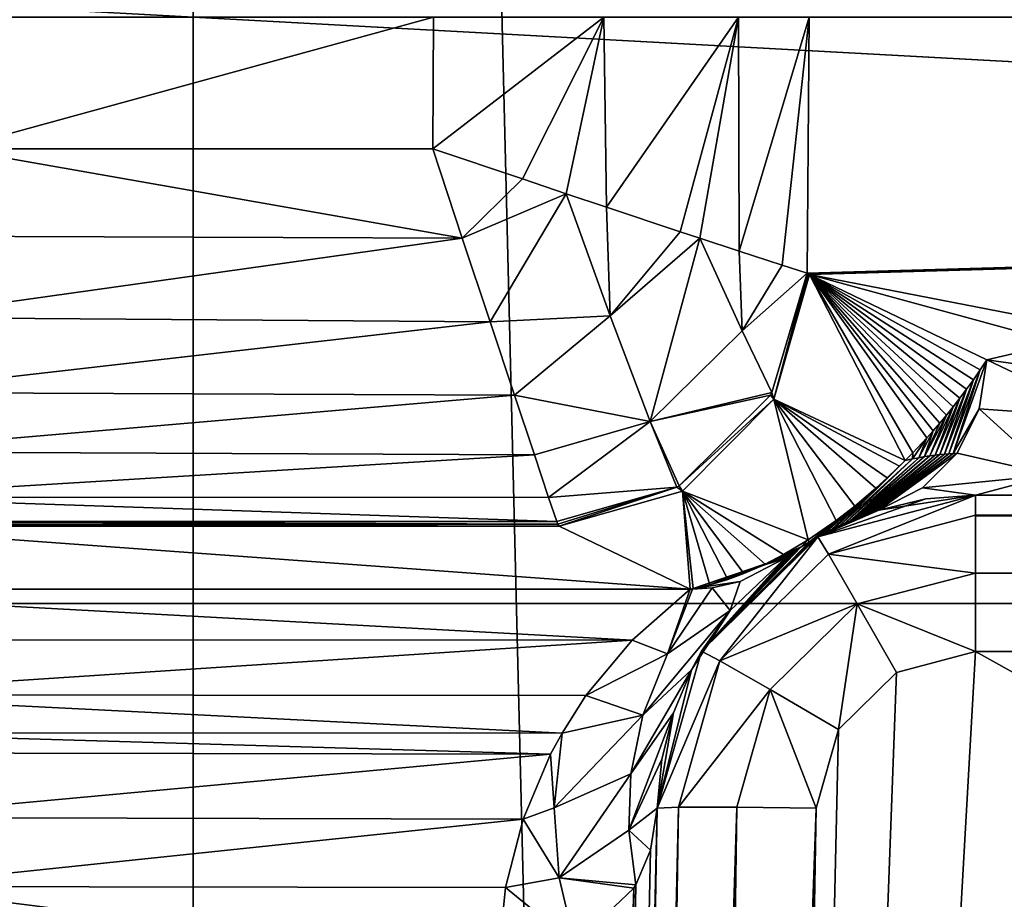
# Model space of a CAD drawing. Header units: millimetres. Extents: x -40 to 40, y -40 to 40.
# Tile 100 of 192: x -0.5 to 2.5, y -2.8 to 0. Entities that reach past the tile are written whole.
import ezdxf

# ---------------------------------------------------------------- set-up
doc = ezdxf.new("R2010")
doc.units = ezdxf.units.MM
doc.header["$LTSCALE"] = 8.749007
for name, color, linetype in [('1', 7, 'CONTINUOUS'), ('16', 7, 'CONTINUOUS'), ('163', 7, 'CONTINUOUS'), ('166', 7, 'CONTINUOUS'), ('406', 7, 'CONTINUOUS'), ('713', 7, 'CONTINUOUS'), ('714', 7, 'CONTINUOUS'), ('715', 7, 'CONTINUOUS'), ('718', 7, 'CONTINUOUS'), ('719', 7, 'CONTINUOUS'), ('720', 7, 'CONTINUOUS'), ('721', 7, 'CONTINUOUS'), ('722', 7, 'CONTINUOUS'), ('723', 7, 'CONTINUOUS'), ('724', 7, 'CONTINUOUS'), ('725', 7, 'CONTINUOUS'), ('726', 7, 'CONTINUOUS'), ('727', 7, 'CONTINUOUS'), ('729', 7, 'CONTINUOUS'), ('730', 7, 'CONTINUOUS'), ('731', 7, 'CONTINUOUS'), ('732', 7, 'CONTINUOUS'), ('733', 7, 'CONTINUOUS')]:
    doc.layers.add(name, color=color, linetype=linetype)

msp = doc.modelspace()

# ---------------------------------------------------------------- linework, layer by layer
at = {"layer": '1', "linetype": 'CONTINUOUS'}
for points in [[(0, 39.5), (-1.9386, 39.4524), (0, -39.5), (0, 39.5)], [(3.872, 39.3098), (0, 39.5), (1.9386, -39.4524), (3.872, 39.3098)], [(1.9386, -39.4524), (0, 39.5), (0, -39.5), (1.9386, -39.4524)], [(0, -39.5), (-1.9386, 39.4524), (-3.872, -39.3098), (0, -39.5)], [(3.8727, -39.3097), (3.872, 39.3098), (1.9386, -39.4524), (3.8727, -39.3097)]]:
    msp.add_3dface(points, dxfattribs=at)
at = {"layer": '16', "linetype": 'CONTINUOUS'}
for points in [[(33.9501, -1.8406, -3.5), (-33.9501, 1.8406, -3.5), (33.9501, 1.8406, -3.5), (33.9501, -1.8406, -3.5)], [(-33.9501, -1.8406, -3.5), (-33.9501, 1.8406, -3.5), (33.9501, -1.8406, -3.5), (-33.9501, -1.8406, -3.5)], [(-33.9501, -1.8406, -3.5), (33.5521, -5.5004, -3.5), (-5, -5.4103, -3.5), (-33.9501, -1.8406, -3.5)], [(33.5521, -5.5004, -3.5), (-33.9501, -1.8406, -3.5), (33.9501, -1.8406, -3.5), (33.5521, -5.5004, -3.5)]]:
    msp.add_3dface(points, dxfattribs=at)
at = {"layer": '163', "linetype": 'CONTINUOUS'}
for points in [[(2.4565, -1.9913, -823.9652), (1.7467, -14.5087, -823.7467), (2.209, -2.0569, -823.9641), (2.4565, -1.9913, -823.9652)], [(24.9125, -14.5088, -823.7467), (1.7467, -14.5087, -823.7467), (2.4565, -1.9913, -823.9652), (24.9125, -14.5088, -823.7467)], [(29.4827, -1.9913, -823.9652), (24.9125, -14.5088, -823.7467), (2.4565, -1.9913, -823.9652), (29.4827, -1.9913, -823.9652)], [(2.209, -2.0569, -823.9641), (1.7467, -14.5087, -823.7467), (2.0265, -2.2362, -823.961), (2.209, -2.0569, -823.9641)], [(2.0265, -2.2362, -823.961), (1.7467, -14.5087, -823.7467), (1.9566, -2.4825, -823.9567), (2.0265, -2.2362, -823.961)]]:
    msp.add_3dface(points, dxfattribs=at)
at = {"layer": '166', "linetype": 'CONTINUOUS'}
for points in [[(-1.1487, -1.5975, -972.904), (1.5604, -1.7951, -970.7086), (-1.5604, -1.7951, -970.7086), (-1.1487, -1.5975, -972.904)], [(1.1487, -1.5975, -972.904), (1.5604, -1.7951, -970.7086), (-1.1487, -1.5975, -972.904), (1.1487, -1.5975, -972.904)], [(-1.5604, -1.7951, -970.7086), (1.378, -1.9556, -968.9255), (-1.3796, -1.9538, -968.945), (-1.5604, -1.7951, -970.7086)], [(1.5604, -1.7951, -970.7086), (1.378, -1.9556, -968.9255), (-1.5604, -1.7951, -970.7086), (1.5604, -1.7951, -970.7086)], [(-1.3796, -1.9538, -968.945), (1.378, -1.9556, -968.9255), (-1.2351, -2.1271, -967.0193), (-1.3796, -1.9538, -968.945)], [(1.378, -1.9556, -968.9255), (1.2334, -2.1295, -966.9933), (-1.2351, -2.1271, -967.0193), (1.378, -1.9556, -968.9255)], [(-1.2351, -2.1271, -967.0193), (1.1582, -2.2467, -965.6914), (-1.1583, -2.2465, -965.6928), (-1.2351, -2.1271, -967.0193)], [(1.2334, -2.1295, -966.9933), (1.1582, -2.2467, -965.6914), (-1.2351, -2.1271, -967.0193), (1.2334, -2.1295, -966.9933)], [(-1.1583, -2.2465, -965.6928), (1.1222, -2.3127, -964.9577), (-1.1244, -2.3085, -965.0046), (-1.1583, -2.2465, -965.6928)], [(1.1582, -2.2467, -965.6914), (1.1222, -2.3127, -964.9577), (-1.1583, -2.2465, -965.6928), (1.1582, -2.2467, -965.6914)], [(-1.1244, -2.3085, -965.0046), (1.1222, -2.3127, -964.9577), (-1.0374, -2.512, -962.7439), (-1.1244, -2.3085, -965.0046)], [(1.1222, -2.3127, -964.9577), (1.0357, -2.517, -962.6881), (-1.0374, -2.512, -962.7439), (1.1222, -2.3127, -964.9577)], [(-1.0374, -2.512, -962.7439), (1.0357, -2.517, -962.6881), (-0.9809, -2.7285, -960.3381), (-1.0374, -2.512, -962.7439)], [(1.0357, -2.517, -962.6881), (0.9803, -2.7314, -960.3056), (-0.9809, -2.7285, -960.3381), (1.0357, -2.517, -962.6881)], [(0.9803, -2.7314, -960.3056), (0.9567, -2.9718, -957.6349), (-0.9809, -2.7285, -960.3381), (0.9803, -2.7314, -960.3056)], [(-0.9809, -2.7285, -960.3381), (0.9567, -2.9718, -957.6349), (-0.9567, -2.9718, -957.6349), (-0.9809, -2.7285, -960.3381)]]:
    msp.add_3dface(points, dxfattribs=at)
at = {"layer": '406', "linetype": 'CONTINUOUS'}
for points in [[(-14.0554, -14.5087, -821.2533), (14.0554, -14.5087, -821.2533), (-13.8109, 0, -821), (-14.0554, -14.5087, -821.2533)], [(14.0554, -14.5087, -821.2533), (13.8109, 0, -821), (-13.8109, 0, -821), (14.0554, -14.5087, -821.2533)]]:
    msp.add_3dface(points, dxfattribs=at)
at = {"layer": '713', "linetype": 'CONTINUOUS'}
for points in [[(-0.7519, -0.4128, -973.9964), (-0.7549, 0, -974), (0.7549, 0, -974), (-0.7519, -0.4128, -973.9964)], [(-0.7519, -0.4128, -973.9964), (0.7549, 0, -974), (0.752, -0.4128, -973.9964), (-0.7519, -0.4128, -973.9964)]]:
    msp.add_3dface(points, dxfattribs=at)
at = {"layer": '714', "linetype": 'CONTINUOUS'}
for points in [[(0.752, -0.4128, -973.9964), (0.7549, 0, -974), (1.2893, 0, -973.8744), (0.752, -0.4128, -973.9964)], [(1.7119, 0, -973.524), (1.9342, 0, -973.0221), (1.714, -0.7347, -973.5076), (1.7119, 0, -973.524)], [(1.714, -0.7347, -973.5076), (1.9342, 0, -973.0221), (1.8492, -0.7784, -973.2729), (1.714, -0.7347, -973.5076)], [(1.8492, -0.7784, -973.2729), (1.9342, 0, -973.0221), (1.9284, -0.803, -973.0151), (1.8492, -0.7784, -973.2729)], [(0.752, -0.4128, -973.9964), (1.2893, 0, -973.8744), (1.0336, -0.5079, -973.9619), (0.752, -0.4128, -973.9964)], [(1.0336, -0.5079, -973.9619), (1.2893, 0, -973.8744), (1.1714, -0.5543, -973.9191), (1.0336, -0.5079, -973.9619)], [(1.1714, -0.5543, -973.9191), (1.2893, 0, -973.8744), (1.2979, -0.5967, -973.8627), (1.1714, -0.5543, -973.9191)], [(1.2893, 0, -973.8744), (1.7119, 0, -973.524), (1.2979, -0.5967, -973.8627), (1.2893, 0, -973.8744)], [(1.2979, -0.5967, -973.8627), (1.7119, 0, -973.524), (1.5288, -0.6736, -973.7071), (1.2979, -0.5967, -973.8627)], [(1.5288, -0.6736, -973.7071), (1.7119, 0, -973.524), (1.5906, -0.694, -973.6503), (1.5288, -0.6736, -973.7071)], [(1.5906, -0.694, -973.6503), (1.7119, 0, -973.524), (1.714, -0.7347, -973.5076), (1.5906, -0.694, -973.6503)]]:
    msp.add_3dface(points, dxfattribs=at)
at = {"layer": '715', "linetype": 'CONTINUOUS'}
for points in [[(1.9284, -0.803, -973.0151), (30, 0, -824), (1.9316, -0.8057, -972.9978), (1.9284, -0.803, -973.0151)], [(1.9342, 0, -973.0221), (30, 0, -824), (1.9284, -0.803, -973.0151), (1.9342, 0, -973.0221)], [(1.9316, -0.8057, -972.9978), (30, 0, -824), (1.9349, -0.8077, -972.9804), (1.9316, -0.8057, -972.9978)], [(1.9349, -0.8077, -972.9804), (30, 0, -824), (2.9479, -1.0044, -967.5923), (1.9349, -0.8077, -972.9804)], [(2.4922, -1.0752, -970.0082), (1.9349, -0.8077, -972.9804), (2.7201, -1.0218, -968.8008), (2.4922, -1.0752, -970.0082)], [(2.7201, -1.0218, -968.8008), (1.9349, -0.8077, -972.9804), (2.9479, -1.0044, -967.5923), (2.7201, -1.0218, -968.8008)]]:
    msp.add_3dface(points, dxfattribs=at)
at = {"layer": '718', "linetype": 'CONTINUOUS'}
msp.add_3dface([(2.6968, -1.4361, -967.545), (29.3947, -1.5, -824.4652), (2.4565, -1.5, -967.4998), (2.6968, -1.4361, -967.545)], dxfattribs=at)
at = {"layer": '719', "linetype": 'CONTINUOUS'}
msp.add_3dface([(2.4565, -1.5, -967.4998), (29.3947, -1.5, -824.4652), (2.4565, -1.5, -824.4652), (2.4565, -1.5, -967.4998)], dxfattribs=at)
at = {"layer": '720', "linetype": 'CONTINUOUS'}
for points in [[(2.4565, -1.5, -967.4998), (2.4565, -1.5, -824.4652), (1.9614, -1.6312, -824.464), (2.4565, -1.5, -967.4998)], [(2.4565, -1.5, -967.4998), (1.9614, -1.6312, -824.464), (2.3011, -1.5122, -968.7366), (2.4565, -1.5, -967.4998)], [(2.3011, -1.5122, -968.7366), (1.9614, -1.6312, -824.464), (2.1528, -1.5472, -969.9154), (2.3011, -1.5122, -968.7366)], [(2.1528, -1.5472, -969.9154), (1.9614, -1.6312, -824.464), (2.1394, -1.5516, -970.0193), (2.1528, -1.5472, -969.9154)], [(2.1394, -1.5516, -970.0193), (1.9614, -1.6312, -824.464), (2.1267, -1.5559, -970.1138), (2.1394, -1.5516, -970.0193)], [(2.1267, -1.5559, -970.1138), (1.9614, -1.6312, -824.464), (2.1147, -1.5602, -970.1995), (2.1267, -1.5559, -970.1138)], [(2.1147, -1.5602, -970.1995), (1.9614, -1.6312, -824.464), (2.1033, -1.5645, -970.2774), (2.1147, -1.5602, -970.1995)], [(2.1033, -1.5645, -970.2774), (1.9614, -1.6312, -824.464), (2.0925, -1.5686, -970.3481), (2.1033, -1.5645, -970.2774)], [(2.0925, -1.5686, -970.3481), (1.9614, -1.6312, -824.464), (2.0823, -1.5727, -970.4123), (2.0925, -1.5686, -970.3481)], [(2.0823, -1.5727, -970.4123), (1.9614, -1.6312, -824.464), (2.0726, -1.5767, -970.4706), (2.0823, -1.5727, -970.4123)], [(2.0726, -1.5767, -970.4706), (1.9614, -1.6312, -824.464), (2.0633, -1.5805, -970.5235), (2.0726, -1.5767, -970.4706)], [(2.0633, -1.5805, -970.5235), (1.9614, -1.6312, -824.464), (2.0463, -1.588, -970.6148), (2.0633, -1.5805, -970.5235)], [(2.0463, -1.588, -970.6148), (1.9614, -1.6312, -824.464), (2.031, -1.5951, -970.6898), (2.0463, -1.588, -970.6148)], [(2.031, -1.5951, -970.6898), (1.9614, -1.6312, -824.464), (2.0171, -1.6017, -970.751), (2.031, -1.5951, -970.6898)], [(2.0171, -1.6017, -970.751), (1.9614, -1.6312, -824.464), (2.0045, -1.608, -970.8009), (2.0171, -1.6017, -970.751)], [(1.9614, -1.6312, -824.464), (1.5965, -1.9898, -824.4609), (1.9477, -1.6391, -970.9457), (1.9614, -1.6312, -824.464)], [(1.964, -1.6297, -970.9196), (1.9614, -1.6312, -824.464), (1.9477, -1.6391, -970.9457), (1.964, -1.6297, -970.9196)], [(2.0045, -1.608, -970.8009), (1.9614, -1.6312, -824.464), (1.9826, -1.6194, -970.8737), (2.0045, -1.608, -970.8009)], [(1.9826, -1.6194, -970.8737), (1.9614, -1.6312, -824.464), (1.964, -1.6297, -970.9196), (1.9826, -1.6194, -970.8737)], [(1.9477, -1.6391, -970.9457), (1.5965, -1.9898, -824.4609), (1.9338, -1.6475, -970.9561), (1.9477, -1.6391, -970.9457)], [(1.9338, -1.6475, -970.9561), (1.5965, -1.9898, -824.4609), (1.9095, -1.6629, -970.9412), (1.9338, -1.6475, -970.9561)], [(1.9095, -1.6629, -970.9412), (1.5965, -1.9898, -824.4609), (1.8966, -1.6714, -970.9113), (1.9095, -1.6629, -970.9412)], [(1.8966, -1.6714, -970.9113), (1.5965, -1.9898, -824.4609), (1.8839, -1.6802, -970.861), (1.8966, -1.6714, -970.9113)], [(1.8839, -1.6802, -970.861), (1.5965, -1.9898, -824.4609), (1.8754, -1.6861, -970.8125), (1.8839, -1.6802, -970.861)], [(1.8754, -1.6861, -970.8125), (1.5965, -1.9898, -824.4609), (1.8671, -1.6922, -970.7482), (1.8754, -1.6861, -970.8125)], [(1.5965, -1.9898, -824.4609), (1.8591, -1.6981, -970.6638), (1.8671, -1.6922, -970.7482), (1.5965, -1.9898, -824.4609)], [(1.6862, -1.8624, -967.9257), (1.8591, -1.6981, -970.6638), (1.5965, -1.9898, -824.4609), (1.6862, -1.8624, -967.9257)], [(1.5645, -2.048, -964.8312), (1.6862, -1.8624, -967.9257), (1.5965, -1.9898, -824.4609), (1.5645, -2.048, -964.8312)], [(1.4567, -2.4825, -824.4566), (1.5645, -2.048, -964.8312), (1.5965, -1.9898, -824.4609), (1.4567, -2.4825, -824.4566)], [(1.5079, -2.1834, -962.5735), (1.5645, -2.048, -964.8312), (1.4567, -2.4825, -824.4566), (1.5079, -2.1834, -962.5735)], [(1.4713, -2.3288, -960.1598), (1.5079, -2.1834, -962.5735), (1.4567, -2.4825, -824.4566), (1.4713, -2.3288, -960.1598)], [(1.4567, -2.4825, -957.5901), (1.4713, -2.3288, -960.1598), (1.4567, -2.4825, -824.4566), (1.4567, -2.4825, -957.5901)]]:
    msp.add_3dface(points, dxfattribs=at)
at = {"layer": '721', "linetype": 'CONTINUOUS'}
for points in [[(1.8591, -1.6981, -970.6638), (1.6862, -1.8624, -967.9257), (1.718, -1.771, -970.6874), (1.8591, -1.6981, -970.6638)], [(1.6297, -1.7909, -970.6999), (1.4897, -1.9979, -968.0839), (1.5684, -1.7951, -970.7077), (1.6297, -1.7909, -970.6999)], [(1.6297, -1.7909, -970.6999), (1.6862, -1.8624, -967.9257), (1.4897, -1.9979, -968.0839), (1.6297, -1.7909, -970.6999)], [(1.718, -1.771, -970.6874), (1.6862, -1.8624, -967.9257), (1.6297, -1.7909, -970.6999), (1.718, -1.771, -970.6874)], [(1.378, -1.9556, -968.9255), (1.5604, -1.7951, -970.7086), (1.4897, -1.9979, -968.0839), (1.378, -1.9556, -968.9255)], [(1.4897, -1.9979, -968.0839), (1.5604, -1.7951, -970.7086), (1.5684, -1.7951, -970.7077), (1.4897, -1.9979, -968.0839)], [(1.4897, -1.9979, -968.0839), (1.6862, -1.8624, -967.9257), (1.4117, -2.191, -965.4666), (1.4897, -1.9979, -968.0839)], [(1.6862, -1.8624, -967.9257), (1.5645, -2.048, -964.8312), (1.4117, -2.191, -965.4666), (1.6862, -1.8624, -967.9257)], [(1.2334, -2.1295, -966.9933), (1.378, -1.9556, -968.9255), (1.4897, -1.9979, -968.0839), (1.2334, -2.1295, -966.9933)], [(1.2334, -2.1295, -966.9933), (1.4897, -1.9979, -968.0839), (1.4117, -2.191, -965.4666), (1.2334, -2.1295, -966.9933)], [(1.5645, -2.048, -964.8312), (1.5079, -2.1834, -962.5735), (1.3741, -2.3751, -962.8485), (1.5645, -2.048, -964.8312)], [(1.4117, -2.191, -965.4666), (1.5645, -2.048, -964.8312), (1.3741, -2.3751, -962.8485), (1.4117, -2.191, -965.4666)], [(1.1582, -2.2467, -965.6914), (1.2334, -2.1295, -966.9933), (1.4117, -2.191, -965.4666), (1.1582, -2.2467, -965.6914)], [(1.1582, -2.2467, -965.6914), (1.4117, -2.191, -965.4666), (1.1339, -2.4814, -962.9951), (1.1582, -2.2467, -965.6914)], [(1.4117, -2.191, -965.4666), (1.3741, -2.3751, -962.8485), (1.1339, -2.4814, -962.9951), (1.4117, -2.191, -965.4666)], [(1.5079, -2.1834, -962.5735), (1.4713, -2.3288, -960.1598), (1.3682, -2.552, -960.2301), (1.5079, -2.1834, -962.5735)], [(1.3741, -2.3751, -962.8485), (1.5079, -2.1834, -962.5735), (1.3682, -2.552, -960.2301), (1.3741, -2.3751, -962.8485)], [(1.1222, -2.3127, -964.9577), (1.1582, -2.2467, -965.6914), (1.1339, -2.4814, -962.9951), (1.1222, -2.3127, -964.9577)], [(1.0357, -2.517, -962.6881), (1.1222, -2.3127, -964.9577), (1.1339, -2.4814, -962.9951), (1.0357, -2.517, -962.6881)], [(1.4713, -2.3288, -960.1598), (1.4567, -2.4825, -957.5901), (1.3682, -2.552, -960.2301), (1.4713, -2.3288, -960.1598)], [(1.1339, -2.4814, -962.9951), (1.3741, -2.3751, -962.8485), (1.1491, -2.7015, -960.3117), (1.1339, -2.4814, -962.9951)], [(1.3741, -2.3751, -962.8485), (1.3682, -2.552, -960.2301), (1.1491, -2.7015, -960.3117), (1.3741, -2.3751, -962.8485)], [(1.0357, -2.517, -962.6881), (1.1339, -2.4814, -962.9951), (1.1491, -2.7015, -960.3117), (1.0357, -2.517, -962.6881)], [(1.3682, -2.552, -960.2301), (1.4567, -2.4825, -957.5901), (1.4364, -2.6144, -957.602), (1.3682, -2.552, -960.2301)], [(0.9803, -2.7314, -960.3056), (1.0357, -2.517, -962.6881), (1.1491, -2.7015, -960.3117), (0.9803, -2.7314, -960.3056)], [(1.3682, -2.552, -960.2301), (1.3899, -2.7227, -957.6118), (1.1491, -2.7015, -960.3117), (1.3682, -2.552, -960.2301)], [(1.3899, -2.7227, -957.6118), (1.3682, -2.552, -960.2301), (1.4364, -2.6144, -957.602), (1.3899, -2.7227, -957.6118)], [(0.9803, -2.7314, -960.3056), (1.1491, -2.7015, -960.3117), (1.1987, -2.9097, -957.6289), (0.9803, -2.7314, -960.3056)], [(1.1491, -2.7015, -960.3117), (1.3899, -2.7227, -957.6118), (1.3833, -2.7337, -957.6128), (1.1491, -2.7015, -960.3117)], [(1.1987, -2.9097, -957.6289), (1.1491, -2.7015, -960.3117), (1.3833, -2.7337, -957.6128), (1.1987, -2.9097, -957.6289)], [(0.9567, -2.9718, -957.6349), (0.9803, -2.7314, -960.3056), (1.1987, -2.9097, -957.6289), (0.9567, -2.9718, -957.6349)]]:
    msp.add_3dface(points, dxfattribs=at)
at = {"layer": '722', "linetype": 'CONTINUOUS'}
for points in [[(2.3861, -1.369, -970.0557), (2.4922, -1.0752, -970.0082), (2.4685, -1.2295, -969.9942), (2.3861, -1.369, -970.0557)], [(2.4922, -1.0752, -970.0082), (2.3861, -1.369, -970.0557), (2.4714, -1.1073, -970.1114), (2.4922, -1.0752, -970.0082)], [(2.4714, -1.1073, -970.1114), (2.3729, -1.3701, -970.1387), (2.4502, -1.1382, -970.2063), (2.4714, -1.1073, -970.1114)], [(2.3861, -1.369, -970.0557), (2.3729, -1.3701, -970.1387), (2.4714, -1.1073, -970.1114), (2.3861, -1.369, -970.0557)], [(2.4502, -1.1382, -970.2063), (2.3591, -1.3713, -970.2218), (2.4289, -1.1677, -970.2928), (2.4502, -1.1382, -970.2063)], [(2.3729, -1.3701, -970.1387), (2.3591, -1.3713, -970.2218), (2.4502, -1.1382, -970.2063), (2.3729, -1.3701, -970.1387)], [(2.4289, -1.1677, -970.2928), (2.3447, -1.3728, -970.3049), (2.4075, -1.1961, -970.3719), (2.4289, -1.1677, -970.2928)], [(2.3591, -1.3713, -970.2218), (2.3447, -1.3728, -970.3049), (2.4289, -1.1677, -970.2928), (2.3591, -1.3713, -970.2218)], [(2.4075, -1.1961, -970.3719), (2.3296, -1.3746, -970.388), (2.3863, -1.2233, -970.4439), (2.4075, -1.1961, -970.3719)], [(2.3447, -1.3728, -970.3049), (2.3296, -1.3746, -970.388), (2.4075, -1.1961, -970.3719), (2.3447, -1.3728, -970.3049)], [(2.3296, -1.3746, -970.388), (2.3136, -1.3768, -970.4713), (2.3863, -1.2233, -970.4439), (2.3296, -1.3746, -970.388)], [(2.3863, -1.2233, -970.4439), (2.3136, -1.3768, -970.4713), (2.3651, -1.2493, -970.5094), (2.3863, -1.2233, -970.4439)], [(2.3988, -1.3682, -969.9726), (2.3861, -1.369, -970.0557), (2.4685, -1.2295, -969.9942), (2.3988, -1.3682, -969.9726)], [(2.3136, -1.3768, -970.4713), (2.2966, -1.3794, -970.5547), (2.3651, -1.2493, -970.5094), (2.3136, -1.3768, -970.4713)], [(2.3651, -1.2493, -970.5094), (2.2966, -1.3794, -970.5547), (2.3442, -1.2742, -970.569), (2.3651, -1.2493, -970.5094)], [(2.3237, -1.2979, -970.6229), (2.2783, -1.3826, -970.6383), (2.3035, -1.3204, -970.6717), (2.3237, -1.2979, -970.6229)], [(2.2966, -1.3794, -970.5547), (2.2783, -1.3826, -970.6383), (2.3237, -1.2979, -970.6229), (2.2966, -1.3794, -970.5547)], [(2.3442, -1.2742, -970.569), (2.2966, -1.3794, -970.5547), (2.3237, -1.2979, -970.6229), (2.3442, -1.2742, -970.569)], [(2.3035, -1.3204, -970.6717), (2.2583, -1.3865, -970.7225), (2.2596, -1.3672, -970.7646), (2.3035, -1.3204, -970.6717)], [(2.2783, -1.3826, -970.6383), (2.2583, -1.3865, -970.7225), (2.3035, -1.3204, -970.6717), (2.2783, -1.3826, -970.6383)], [(2.2583, -1.3865, -970.7225), (2.031, -1.5951, -970.6898), (2.2353, -1.3919, -970.8092), (2.2583, -1.3865, -970.7225)], [(2.0463, -1.588, -970.6148), (2.031, -1.5951, -970.6898), (2.2583, -1.3865, -970.7225), (2.0463, -1.588, -970.6148)], [(2.2783, -1.3826, -970.6383), (2.0463, -1.588, -970.6148), (2.2583, -1.3865, -970.7225), (2.2783, -1.3826, -970.6383)], [(2.0633, -1.5805, -970.5235), (2.0463, -1.588, -970.6148), (2.2783, -1.3826, -970.6383), (2.0633, -1.5805, -970.5235)], [(2.2966, -1.3794, -970.5547), (2.0633, -1.5805, -970.5235), (2.2783, -1.3826, -970.6383), (2.2966, -1.3794, -970.5547)], [(2.0726, -1.5767, -970.4706), (2.0633, -1.5805, -970.5235), (2.2966, -1.3794, -970.5547), (2.0726, -1.5767, -970.4706)], [(2.0823, -1.5727, -970.4123), (2.0726, -1.5767, -970.4706), (2.3136, -1.3768, -970.4713), (2.0823, -1.5727, -970.4123)], [(2.3136, -1.3768, -970.4713), (2.0726, -1.5767, -970.4706), (2.2966, -1.3794, -970.5547), (2.3136, -1.3768, -970.4713)], [(2.0925, -1.5686, -970.3481), (2.0823, -1.5727, -970.4123), (2.3136, -1.3768, -970.4713), (2.0925, -1.5686, -970.3481)], [(2.3296, -1.3746, -970.388), (2.0925, -1.5686, -970.3481), (2.3136, -1.3768, -970.4713), (2.3296, -1.3746, -970.388)], [(2.1033, -1.5645, -970.2774), (2.0925, -1.5686, -970.3481), (2.3296, -1.3746, -970.388), (2.1033, -1.5645, -970.2774)], [(2.3447, -1.3728, -970.3049), (2.1033, -1.5645, -970.2774), (2.3296, -1.3746, -970.388), (2.3447, -1.3728, -970.3049)], [(2.1147, -1.5602, -970.1995), (2.1033, -1.5645, -970.2774), (2.3447, -1.3728, -970.3049), (2.1147, -1.5602, -970.1995)], [(2.3591, -1.3713, -970.2218), (2.1147, -1.5602, -970.1995), (2.3447, -1.3728, -970.3049), (2.3591, -1.3713, -970.2218)], [(2.1267, -1.5559, -970.1138), (2.1147, -1.5602, -970.1995), (2.3591, -1.3713, -970.2218), (2.1267, -1.5559, -970.1138)], [(2.3729, -1.3701, -970.1387), (2.1267, -1.5559, -970.1138), (2.3591, -1.3713, -970.2218), (2.3729, -1.3701, -970.1387)], [(2.1394, -1.5516, -970.0193), (2.1267, -1.5559, -970.1138), (2.3729, -1.3701, -970.1387), (2.1394, -1.5516, -970.0193)], [(2.3861, -1.369, -970.0557), (2.1394, -1.5516, -970.0193), (2.3729, -1.3701, -970.1387), (2.3861, -1.369, -970.0557)], [(2.1528, -1.5472, -969.9154), (2.1394, -1.5516, -970.0193), (2.3861, -1.369, -970.0557), (2.1528, -1.5472, -969.9154)], [(2.3988, -1.3682, -969.9726), (2.1528, -1.5472, -969.9154), (2.3861, -1.369, -970.0557), (2.3988, -1.3682, -969.9726)], [(2.2901, -1.4777, -969.9455), (2.1528, -1.5472, -969.9154), (2.3988, -1.3682, -969.9726), (2.2901, -1.4777, -969.9455)], [(2.2583, -1.3865, -970.7225), (2.2353, -1.3919, -970.8092), (2.2596, -1.3672, -970.7646), (2.2583, -1.3865, -970.7225)], [(2.2353, -1.3919, -970.8092), (2.0171, -1.6017, -970.751), (2.2181, -1.4089, -970.8379), (2.2353, -1.3919, -970.8092)], [(2.031, -1.5951, -970.6898), (2.0171, -1.6017, -970.751), (2.2353, -1.3919, -970.8092), (2.031, -1.5951, -970.6898)], [(2.2181, -1.4089, -970.8379), (2.0171, -1.6017, -970.751), (2.1794, -1.4458, -970.8947), (2.2181, -1.4089, -970.8379)], [(2.1794, -1.4458, -970.8947), (2.0045, -1.608, -970.8009), (2.1432, -1.4786, -970.9385), (2.1794, -1.4458, -970.8947)], [(2.0171, -1.6017, -970.751), (2.0045, -1.608, -970.8009), (2.1794, -1.4458, -970.8947), (2.0171, -1.6017, -970.751)], [(2.0045, -1.608, -970.8009), (1.9826, -1.6194, -970.8737), (2.1432, -1.4786, -970.9385), (2.0045, -1.608, -970.8009)], [(2.1432, -1.4786, -970.9385), (1.9826, -1.6194, -970.8737), (2.0773, -1.5343, -970.9976), (2.1432, -1.4786, -970.9385)], [(1.9826, -1.6194, -970.8737), (1.964, -1.6297, -970.9196), (2.0773, -1.5343, -970.9976), (1.9826, -1.6194, -970.8737)], [(2.0773, -1.5343, -970.9976), (1.964, -1.6297, -970.9196), (2.0188, -1.5795, -971.0293), (2.0773, -1.5343, -970.9976)], [(2.0188, -1.5795, -971.0293), (1.9338, -1.6475, -970.9561), (1.9308, -1.6404, -971.0435), (2.0188, -1.5795, -971.0293)], [(1.9477, -1.6391, -970.9457), (1.9338, -1.6475, -970.9561), (2.0188, -1.5795, -971.0293), (1.9477, -1.6391, -970.9457)], [(1.964, -1.6297, -970.9196), (1.9477, -1.6391, -970.9457), (2.0188, -1.5795, -971.0293), (1.964, -1.6297, -970.9196)], [(1.8533, -1.6868, -971.0251), (1.9095, -1.6629, -970.9412), (1.7965, -1.7165, -970.9942), (1.8533, -1.6868, -971.0251)], [(1.9095, -1.6629, -970.9412), (1.8966, -1.6714, -970.9113), (1.7965, -1.7165, -970.9942), (1.9095, -1.6629, -970.9412)], [(1.9308, -1.6404, -971.0435), (1.9095, -1.6629, -970.9412), (1.8533, -1.6868, -971.0251), (1.9308, -1.6404, -971.0435)], [(1.9338, -1.6475, -970.9561), (1.9095, -1.6629, -970.9412), (1.9308, -1.6404, -971.0435), (1.9338, -1.6475, -970.9561)], [(1.6223, -1.7821, -970.8086), (1.8671, -1.6922, -970.7482), (1.57, -1.7935, -970.7253), (1.6223, -1.7821, -970.8086)], [(1.8671, -1.6922, -970.7482), (1.8591, -1.6981, -970.6638), (1.57, -1.7935, -970.7253), (1.8671, -1.6922, -970.7482)], [(1.8591, -1.6981, -970.6638), (1.718, -1.771, -970.6874), (1.57, -1.7935, -970.7253), (1.8591, -1.6981, -970.6638)], [(1.6785, -1.7653, -970.8836), (1.8754, -1.6861, -970.8125), (1.6223, -1.7821, -970.8086), (1.6785, -1.7653, -970.8836)], [(1.8754, -1.6861, -970.8125), (1.8671, -1.6922, -970.7482), (1.6223, -1.7821, -970.8086), (1.8754, -1.6861, -970.8125)], [(1.7293, -1.7465, -970.9389), (1.8839, -1.6802, -970.861), (1.6785, -1.7653, -970.8836), (1.7293, -1.7465, -970.9389)], [(1.8839, -1.6802, -970.861), (1.8754, -1.6861, -970.8125), (1.6785, -1.7653, -970.8836), (1.8839, -1.6802, -970.861)], [(1.8966, -1.6714, -970.9113), (1.8839, -1.6802, -970.861), (1.7293, -1.7465, -970.9389), (1.8966, -1.6714, -970.9113)], [(1.7965, -1.7165, -970.9942), (1.8966, -1.6714, -970.9113), (1.7293, -1.7465, -970.9389), (1.7965, -1.7165, -970.9942)], [(1.6297, -1.7909, -970.6999), (1.5684, -1.7951, -970.7077), (1.57, -1.7935, -970.7253), (1.6297, -1.7909, -970.6999)], [(1.718, -1.771, -970.6874), (1.6297, -1.7909, -970.6999), (1.57, -1.7935, -970.7253), (1.718, -1.771, -970.6874)], [(1.5684, -1.7951, -970.7077), (1.5604, -1.7951, -970.7086), (1.57, -1.7935, -970.7253), (1.5684, -1.7951, -970.7077)]]:
    msp.add_3dface(points, dxfattribs=at)
at = {"layer": '723', "linetype": 'CONTINUOUS'}
for points in [[(2.4922, -1.0752, -970.0082), (2.7201, -1.0218, -968.8008), (2.9289, -1.1377, -967.5888), (2.4922, -1.0752, -970.0082)], [(2.4922, -1.0752, -970.0082), (2.8771, -1.2585, -967.579), (2.4685, -1.2295, -969.9942), (2.4922, -1.0752, -970.0082)], [(2.4922, -1.0752, -970.0082), (2.9289, -1.1377, -967.5888), (2.8771, -1.2585, -967.579), (2.4922, -1.0752, -970.0082)], [(2.6968, -1.4361, -967.545), (2.3988, -1.3682, -969.9726), (2.4685, -1.2295, -969.9942), (2.6968, -1.4361, -967.545)], [(2.8771, -1.2585, -967.579), (2.6968, -1.4361, -967.545), (2.4685, -1.2295, -969.9942), (2.8771, -1.2585, -967.579)], [(2.6968, -1.4361, -967.545), (2.2901, -1.4777, -969.9455), (2.3988, -1.3682, -969.9726), (2.6968, -1.4361, -967.545)], [(2.6968, -1.4361, -967.545), (2.4565, -1.5, -967.4998), (2.2901, -1.4777, -969.9455), (2.6968, -1.4361, -967.545)], [(2.4565, -1.5, -967.4998), (2.1528, -1.5472, -969.9154), (2.2901, -1.4777, -969.9455), (2.4565, -1.5, -967.4998)], [(2.4565, -1.5, -967.4998), (2.3011, -1.5122, -968.7366), (2.1528, -1.5472, -969.9154), (2.4565, -1.5, -967.4998)]]:
    msp.add_3dface(points, dxfattribs=at)
at = {"layer": '724', "linetype": 'CONTINUOUS'}
for points in [[(1.9349, -0.8077, -972.9804), (2.2353, -1.3919, -970.8092), (1.823, -1.1994, -972.9946), (1.9349, -0.8077, -972.9804)], [(1.9349, -0.8077, -972.9804), (2.4714, -1.1073, -970.1114), (2.4502, -1.1382, -970.2063), (1.9349, -0.8077, -972.9804)], [(1.9349, -0.8077, -972.9804), (2.4502, -1.1382, -970.2063), (2.4289, -1.1677, -970.2928), (1.9349, -0.8077, -972.9804)], [(2.2353, -1.3919, -970.8092), (1.9349, -0.8077, -972.9804), (2.2596, -1.3672, -970.7646), (2.2353, -1.3919, -970.8092)], [(1.9349, -0.8077, -972.9804), (2.4922, -1.0752, -970.0082), (2.4714, -1.1073, -970.1114), (1.9349, -0.8077, -972.9804)], [(1.9349, -0.8077, -972.9804), (2.4289, -1.1677, -970.2928), (2.4075, -1.1961, -970.3719), (1.9349, -0.8077, -972.9804)], [(1.9349, -0.8077, -972.9804), (2.3035, -1.3204, -970.6717), (2.2596, -1.3672, -970.7646), (1.9349, -0.8077, -972.9804)], [(1.9349, -0.8077, -972.9804), (2.3237, -1.2979, -970.6229), (2.3035, -1.3204, -970.6717), (1.9349, -0.8077, -972.9804)], [(1.9349, -0.8077, -972.9804), (2.3863, -1.2233, -970.4439), (2.3651, -1.2493, -970.5094), (1.9349, -0.8077, -972.9804)], [(1.9349, -0.8077, -972.9804), (2.4075, -1.1961, -970.3719), (2.3863, -1.2233, -970.4439), (1.9349, -0.8077, -972.9804)], [(1.9349, -0.8077, -972.9804), (2.3651, -1.2493, -970.5094), (2.3442, -1.2742, -970.569), (1.9349, -0.8077, -972.9804)], [(1.9349, -0.8077, -972.9804), (2.3442, -1.2742, -970.569), (2.3237, -1.2979, -970.6229), (1.9349, -0.8077, -972.9804)], [(1.823, -1.1994, -972.9946), (1.9308, -1.6404, -971.0435), (1.5362, -1.4876, -972.9668), (1.823, -1.1994, -972.9946)], [(2.2181, -1.4089, -970.8379), (2.1794, -1.4458, -970.8947), (1.823, -1.1994, -972.9946), (2.2181, -1.4089, -970.8379)], [(2.1794, -1.4458, -970.8947), (2.1432, -1.4786, -970.9385), (1.823, -1.1994, -972.9946), (2.1794, -1.4458, -970.8947)], [(2.0188, -1.5795, -971.0293), (1.9308, -1.6404, -971.0435), (1.823, -1.1994, -972.9946), (2.0188, -1.5795, -971.0293)], [(2.0773, -1.5343, -970.9976), (2.0188, -1.5795, -971.0293), (1.823, -1.1994, -972.9946), (2.0773, -1.5343, -970.9976)], [(2.1432, -1.4786, -970.9385), (2.0773, -1.5343, -970.9976), (1.823, -1.1994, -972.9946), (2.1432, -1.4786, -970.9385)], [(2.2353, -1.3919, -970.8092), (2.2181, -1.4089, -970.8379), (1.823, -1.1994, -972.9946), (2.2353, -1.3919, -970.8092)], [(1.5604, -1.7951, -970.7086), (1.1487, -1.5975, -972.904), (1.5362, -1.4876, -972.9668), (1.5604, -1.7951, -970.7086)], [(1.9308, -1.6404, -971.0435), (1.8533, -1.6868, -971.0251), (1.5362, -1.4876, -972.9668), (1.9308, -1.6404, -971.0435)], [(1.8533, -1.6868, -971.0251), (1.7965, -1.7165, -970.9942), (1.5362, -1.4876, -972.9668), (1.8533, -1.6868, -971.0251)], [(1.7965, -1.7165, -970.9942), (1.7293, -1.7465, -970.9389), (1.5362, -1.4876, -972.9668), (1.7965, -1.7165, -970.9942)], [(1.7293, -1.7465, -970.9389), (1.6785, -1.7653, -970.8836), (1.5362, -1.4876, -972.9668), (1.7293, -1.7465, -970.9389)], [(1.6785, -1.7653, -970.8836), (1.6223, -1.7821, -970.8086), (1.5362, -1.4876, -972.9668), (1.6785, -1.7653, -970.8836)], [(1.6223, -1.7821, -970.8086), (1.57, -1.7935, -970.7253), (1.5362, -1.4876, -972.9668), (1.6223, -1.7821, -970.8086)], [(1.57, -1.7935, -970.7253), (1.5604, -1.7951, -970.7086), (1.5362, -1.4876, -972.9668), (1.57, -1.7935, -970.7253)]]:
    msp.add_3dface(points, dxfattribs=at)
at = {"layer": '725', "linetype": 'CONTINUOUS'}
for points in [[(1.9284, -0.803, -973.0151), (1.823, -1.1994, -972.9946), (1.8174, -1.1783, -973.0617), (1.9284, -0.803, -973.0151)], [(1.9284, -0.803, -973.0151), (1.9316, -0.8057, -972.9978), (1.823, -1.1994, -972.9946), (1.9284, -0.803, -973.0151)], [(1.9316, -0.8057, -972.9978), (1.9349, -0.8077, -972.9804), (1.823, -1.1994, -972.9946), (1.9316, -0.8057, -972.9978)], [(1.8125, -1.1866, -973.0623), (1.823, -1.1994, -972.9946), (1.5262, -1.4708, -973.0598), (1.8125, -1.1866, -973.0623)], [(1.823, -1.1994, -972.9946), (1.5362, -1.4876, -972.9668), (1.5262, -1.4708, -973.0598), (1.823, -1.1994, -972.9946)], [(1.8174, -1.1783, -973.0617), (1.823, -1.1994, -972.9946), (1.8125, -1.1866, -973.0623), (1.8174, -1.1783, -973.0617)], [(1.1422, -1.5834, -973.0083), (1.5183, -1.4755, -973.0592), (1.1454, -1.5916, -972.9563), (1.1422, -1.5834, -973.0083)], [(1.5183, -1.4755, -973.0592), (1.1487, -1.5975, -972.904), (1.1454, -1.5916, -972.9563), (1.5183, -1.4755, -973.0592)], [(1.5362, -1.4876, -972.9668), (1.1487, -1.5975, -972.904), (1.5183, -1.4755, -973.0592), (1.5362, -1.4876, -972.9668)], [(1.5262, -1.4708, -973.0598), (1.5362, -1.4876, -972.9668), (1.5183, -1.4755, -973.0592), (1.5262, -1.4708, -973.0598)]]:
    msp.add_3dface(points, dxfattribs=at)
at = {"layer": '726', "linetype": 'CONTINUOUS'}
for points in [[(0.752, -0.4128, -973.9964), (1.0336, -0.5079, -973.9619), (0.8449, -0.6933, -973.9606), (0.752, -0.4128, -973.9964)], [(1.0336, -0.5079, -973.9619), (1.1714, -0.5543, -973.9191), (0.8449, -0.6933, -973.9606), (1.0336, -0.5079, -973.9619)], [(0.8449, -0.6933, -973.9606), (1.1714, -0.5543, -973.9191), (0.9322, -0.9563, -973.8609), (0.8449, -0.6933, -973.9606)], [(1.1714, -0.5543, -973.9191), (1.3098, -0.9378, -973.7879), (0.9322, -0.9563, -973.8609), (1.1714, -0.5543, -973.9191)], [(1.1714, -0.5543, -973.9191), (1.2979, -0.5967, -973.8627), (1.3098, -0.9378, -973.7879), (1.1714, -0.5543, -973.9191)], [(1.2979, -0.5967, -973.8627), (1.5288, -0.6736, -973.7071), (1.3098, -0.9378, -973.7879), (1.2979, -0.5967, -973.8627)], [(1.5288, -0.6736, -973.7071), (1.5906, -0.694, -973.6503), (1.3098, -0.9378, -973.7879), (1.5288, -0.6736, -973.7071)], [(1.5906, -0.694, -973.6503), (1.4346, -1.2688, -973.5), (1.3098, -0.9378, -973.7879), (1.5906, -0.694, -973.6503)], [(1.4346, -1.2688, -973.5), (1.5906, -0.694, -973.6503), (1.7235, -0.9845, -973.4314), (1.4346, -1.2688, -973.5)], [(1.5906, -0.694, -973.6503), (1.714, -0.7347, -973.5076), (1.7235, -0.9845, -973.4314), (1.5906, -0.694, -973.6503)], [(1.714, -0.7347, -973.5076), (1.8492, -0.7784, -973.2729), (1.7235, -0.9845, -973.4314), (1.714, -0.7347, -973.5076)], [(1.8492, -0.7784, -973.2729), (1.9284, -0.803, -973.0151), (1.7235, -0.9845, -973.4314), (1.8492, -0.7784, -973.2729)], [(1.9284, -0.803, -973.0151), (1.8174, -1.1783, -973.0617), (1.7235, -0.9845, -973.4314), (1.9284, -0.803, -973.0151)], [(0.9322, -0.9563, -973.8609), (1.3098, -0.9378, -973.7879), (1.0089, -1.1868, -973.7045), (0.9322, -0.9563, -973.8609)], [(1.3098, -0.9378, -973.7879), (1.4346, -1.2688, -973.5), (1.0089, -1.1868, -973.7045), (1.3098, -0.9378, -973.7879)], [(1.8174, -1.1783, -973.0617), (1.4346, -1.2688, -973.5), (1.7235, -0.9845, -973.4314), (1.8174, -1.1783, -973.0617)], [(1.0089, -1.1868, -973.7045), (1.4346, -1.2688, -973.5), (1.0714, -1.3739, -973.5008), (1.0089, -1.1868, -973.7045)], [(1.8174, -1.1783, -973.0617), (1.8125, -1.1866, -973.0623), (1.4346, -1.2688, -973.5), (1.8174, -1.1783, -973.0617)], [(1.8125, -1.1866, -973.0623), (1.5262, -1.4708, -973.0598), (1.4346, -1.2688, -973.5), (1.8125, -1.1866, -973.0623)], [(1.0714, -1.3739, -973.5008), (1.4346, -1.2688, -973.5), (1.1162, -1.5071, -973.265), (1.0714, -1.3739, -973.5008)], [(1.4346, -1.2688, -973.5), (1.5183, -1.4755, -973.0592), (1.1162, -1.5071, -973.265), (1.4346, -1.2688, -973.5)], [(1.5262, -1.4708, -973.0598), (1.5183, -1.4755, -973.0592), (1.4346, -1.2688, -973.5), (1.5262, -1.4708, -973.0598)], [(1.5183, -1.4755, -973.0592), (1.1422, -1.5834, -973.0083), (1.1162, -1.5071, -973.265), (1.5183, -1.4755, -973.0592)]]:
    msp.add_3dface(points, dxfattribs=at)
at = {"layer": '727', "linetype": 'CONTINUOUS'}
for points in [[(-0.7519, -0.4128, -973.9964), (0.8449, -0.6933, -973.9606), (-0.8429, -0.6873, -973.9621), (-0.7519, -0.4128, -973.9964)], [(-0.7519, -0.4128, -973.9964), (0.752, -0.4128, -973.9964), (0.8449, -0.6933, -973.9606), (-0.7519, -0.4128, -973.9964)], [(-0.8429, -0.6873, -973.9621), (0.8449, -0.6933, -973.9606), (-0.9278, -0.9429, -973.8678), (-0.8429, -0.6873, -973.9621)], [(0.8449, -0.6933, -973.9606), (0.9322, -0.9563, -973.8609), (-0.9278, -0.9429, -973.8678), (0.8449, -0.6933, -973.9606)], [(-0.9278, -0.9429, -973.8678), (0.9322, -0.9563, -973.8609), (-1.0059, -1.1776, -973.7123), (-0.9278, -0.9429, -973.8678)], [(0.9322, -0.9563, -973.8609), (1.0089, -1.1868, -973.7045), (-1.0059, -1.1776, -973.7123), (0.9322, -0.9563, -973.8609)], [(-1.0059, -1.1776, -973.7123), (1.0089, -1.1868, -973.7045), (-1.0681, -1.364, -973.5141), (-1.0059, -1.1776, -973.7123)], [(1.0089, -1.1868, -973.7045), (1.0714, -1.3739, -973.5008), (-1.0681, -1.364, -973.5141), (1.0089, -1.1868, -973.7045)], [(-1.0681, -1.364, -973.5141), (1.0714, -1.3739, -973.5008), (-1.1159, -1.5062, -973.2669), (-1.0681, -1.364, -973.5141)], [(1.0714, -1.3739, -973.5008), (1.1162, -1.5071, -973.265), (-1.1159, -1.5062, -973.2669), (1.0714, -1.3739, -973.5008)], [(1.1422, -1.5834, -973.0083), (-1.1422, -1.5834, -973.0083), (-1.1159, -1.5062, -973.2669), (1.1422, -1.5834, -973.0083)], [(1.1162, -1.5071, -973.265), (1.1422, -1.5834, -973.0083), (-1.1159, -1.5062, -973.2669), (1.1162, -1.5071, -973.265)], [(1.1487, -1.5975, -972.904), (-1.1487, -1.5975, -972.904), (-1.1454, -1.5916, -972.9563), (1.1487, -1.5975, -972.904)], [(-1.1454, -1.5916, -972.9563), (-1.1422, -1.5834, -973.0083), (1.1454, -1.5916, -972.9563), (-1.1454, -1.5916, -972.9563)], [(1.1487, -1.5975, -972.904), (-1.1454, -1.5916, -972.9563), (1.1454, -1.5916, -972.9563), (1.1487, -1.5975, -972.904)], [(-1.1422, -1.5834, -973.0083), (1.1422, -1.5834, -973.0083), (1.1454, -1.5916, -972.9563), (-1.1422, -1.5834, -973.0083)]]:
    msp.add_3dface(points, dxfattribs=at)
at = {"layer": '729', "linetype": 'CONTINUOUS'}
for points in [[(1.4364, -2.6144, -957.602), (1.4567, -2.4825, -957.5901), (1.1798, -14.7256, -824.2689), (1.4364, -2.6144, -957.602)], [(1.1798, -14.7256, -824.2689), (1.4567, -2.4825, -957.5901), (1.2472, -14.4845, -824.2471), (1.1798, -14.7256, -824.2689)], [(1.3899, -2.7227, -957.6118), (1.4364, -2.6144, -957.602), (1.1798, -14.7256, -824.2689), (1.3899, -2.7227, -957.6118)], [(1.1987, -2.9097, -957.6289), (1.3833, -2.7337, -957.6128), (1.0007, -14.905, -824.2853), (1.1987, -2.9097, -957.6289)], [(1.0007, -14.905, -824.2853), (1.3833, -2.7337, -957.6128), (1.1798, -14.7256, -824.2689), (1.0007, -14.905, -824.2853)], [(1.3833, -2.7337, -957.6128), (1.3899, -2.7227, -957.6118), (1.1798, -14.7256, -824.2689), (1.3833, -2.7337, -957.6128)]]:
    msp.add_3dface(points, dxfattribs=at)
at = {"layer": '730', "linetype": 'CONTINUOUS'}
msp.add_3dface([(1.4567, -2.4825, -957.5901), (1.4567, -2.4825, -824.4566), (1.2472, -14.4845, -824.2471), (1.4567, -2.4825, -957.5901)], dxfattribs=at)
at = {"layer": '731', "linetype": 'CONTINUOUS'}
for points in [[(1.2472, -14.4845, -824.2471), (1.5237, -2.4794, -824.2066), (1.2516, -14.4978, -824.1789), (1.2472, -14.4845, -824.2471)], [(1.2472, -14.4845, -824.2471), (1.4567, -2.4825, -824.4566), (1.5237, -2.4794, -824.2066), (1.2472, -14.4845, -824.2471)], [(1.5237, -2.4794, -824.2066), (1.2652, -14.5108, -824.1121), (1.2516, -14.4978, -824.1789), (1.5237, -2.4794, -824.2066)], [(1.3332, -14.5121, -823.9655), (1.2652, -14.5108, -824.1121), (1.5237, -2.4794, -824.2066), (1.3332, -14.5121, -823.9655)], [(1.707, -2.4794, -824.0235), (1.3332, -14.5121, -823.9655), (1.5237, -2.4794, -824.2066), (1.707, -2.4794, -824.0235)], [(1.3605, -14.5123, -823.929), (1.3332, -14.5121, -823.9655), (1.707, -2.4794, -824.0235), (1.3605, -14.5123, -823.929)], [(1.4444, -14.5122, -823.8484), (1.3605, -14.5123, -823.929), (1.707, -2.4794, -824.0235), (1.4444, -14.5122, -823.8484)], [(1.5332, -14.5116, -823.7945), (1.4444, -14.5122, -823.8484), (1.707, -2.4794, -824.0235), (1.5332, -14.5116, -823.7945)], [(1.9566, -2.4825, -823.9567), (1.5332, -14.5116, -823.7945), (1.707, -2.4794, -824.0235), (1.9566, -2.4825, -823.9567)], [(1.9566, -2.4825, -823.9567), (1.5872, -14.5111, -823.7728), (1.5332, -14.5116, -823.7945), (1.9566, -2.4825, -823.9567)], [(1.9566, -2.4825, -823.9567), (1.7467, -14.5087, -823.7467), (1.5872, -14.5111, -823.7728), (1.9566, -2.4825, -823.9567)]]:
    msp.add_3dface(points, dxfattribs=at)
at = {"layer": '732', "linetype": 'CONTINUOUS'}
for points in [[(1.9614, -1.6312, -824.464), (2.4565, -1.5, -824.4652), (1.9947, -1.6851, -824.2205), (1.9614, -1.6312, -824.464)], [(1.9947, -1.6851, -824.2205), (2.4565, -1.5, -824.4652), (2.4565, -1.5628, -824.2226), (1.9947, -1.6851, -824.2205)], [(1.9947, -1.6851, -824.2205), (2.4565, -1.5628, -824.2226), (2.4565, -1.7449, -824.0351), (1.9947, -1.6851, -824.2205)], [(2.4565, -1.7449, -824.0351), (2.4565, -1.5628, -824.2226), (2.4565, -1.5656, -824.2177), (2.4565, -1.7449, -824.0351)], [(1.5965, -1.9898, -824.4609), (1.9614, -1.6312, -824.464), (1.654, -2.0198, -824.2146), (1.5965, -1.9898, -824.4609)], [(1.654, -2.0198, -824.2146), (1.9614, -1.6312, -824.464), (1.9947, -1.6851, -824.2205), (1.654, -2.0198, -824.2146)], [(1.654, -2.0198, -824.2146), (1.9947, -1.6851, -824.2205), (2.0855, -1.8411, -824.0346), (1.654, -2.0198, -824.2146)], [(2.0855, -1.8411, -824.0346), (1.9947, -1.6851, -824.2205), (2.4565, -1.7449, -824.0351), (2.0855, -1.8411, -824.0346)], [(2.4565, -1.9913, -823.9652), (2.0855, -1.8411, -824.0346), (2.4565, -1.7449, -824.0351), (2.4565, -1.9913, -823.9652)], [(1.8117, -2.1101, -824.03), (1.654, -2.0198, -824.2146), (2.0855, -1.8411, -824.0346), (1.8117, -2.1101, -824.03)], [(2.0265, -2.2362, -823.961), (1.8117, -2.1101, -824.03), (2.0855, -1.8411, -824.0346), (2.0265, -2.2362, -823.961)], [(2.209, -2.0569, -823.9641), (2.0265, -2.2362, -823.961), (2.0855, -1.8411, -824.0346), (2.209, -2.0569, -823.9641)], [(2.4565, -1.9913, -823.9652), (2.209, -2.0569, -823.9641), (2.0855, -1.8411, -824.0346), (2.4565, -1.9913, -823.9652)], [(1.4567, -2.4825, -824.4566), (1.5965, -1.9898, -824.4609), (1.654, -2.0198, -824.2146), (1.4567, -2.4825, -824.4566)], [(1.5237, -2.4794, -824.2066), (1.4567, -2.4825, -824.4566), (1.654, -2.0198, -824.2146), (1.5237, -2.4794, -824.2066)], [(1.5237, -2.4794, -824.2066), (1.654, -2.0198, -824.2146), (1.8117, -2.1101, -824.03), (1.5237, -2.4794, -824.2066)], [(1.707, -2.4794, -824.0235), (1.5237, -2.4794, -824.2066), (1.8117, -2.1101, -824.03), (1.707, -2.4794, -824.0235)], [(1.9566, -2.4825, -823.9567), (1.707, -2.4794, -824.0235), (1.8117, -2.1101, -824.03), (1.9566, -2.4825, -823.9567)], [(2.0265, -2.2362, -823.961), (1.9566, -2.4825, -823.9567), (1.8117, -2.1101, -824.03), (2.0265, -2.2362, -823.961)]]:
    msp.add_3dface(points, dxfattribs=at)
at = {"layer": '733', "linetype": 'CONTINUOUS'}
for points in [[(29.3947, -1.5, -824.4652), (29.4447, -1.5181, -824.3317), (2.4565, -1.5, -824.4652), (29.3947, -1.5, -824.4652)], [(29.4447, -1.5181, -824.3317), (29.4483, -1.5209, -824.322), (2.4565, -1.5, -824.4652), (29.4447, -1.5181, -824.3317)], [(2.4565, -1.5, -824.4652), (29.4483, -1.5209, -824.322), (2.4565, -1.5628, -824.2226), (2.4565, -1.5, -824.4652)], [(29.4483, -1.5209, -824.322), (29.49, -1.5707, -824.2088), (2.4565, -1.5628, -824.2226), (29.4483, -1.5209, -824.322)], [(2.4565, -1.5628, -824.2226), (29.49, -1.5707, -824.2088), (2.4565, -1.5656, -824.2177), (2.4565, -1.5628, -824.2226)], [(29.49, -1.5707, -824.2088), (29.4871, -1.7377, -824.0395), (2.4565, -1.5656, -824.2177), (29.49, -1.5707, -824.2088)], [(29.4871, -1.7377, -824.0395), (2.4565, -1.7449, -824.0351), (2.4565, -1.5656, -824.2177), (29.4871, -1.7377, -824.0395)], [(29.4871, -1.7377, -824.0395), (29.4869, -1.7494, -824.0325), (2.4565, -1.7449, -824.0351), (29.4871, -1.7377, -824.0395)], [(29.4869, -1.7494, -824.0325), (29.4827, -1.9913, -823.9652), (2.4565, -1.7449, -824.0351), (29.4869, -1.7494, -824.0325)], [(29.4827, -1.9913, -823.9652), (2.4565, -1.9913, -823.9652), (2.4565, -1.7449, -824.0351), (29.4827, -1.9913, -823.9652)]]:
    msp.add_3dface(points, dxfattribs=at)

doc.saveas('drawing.dxf')
